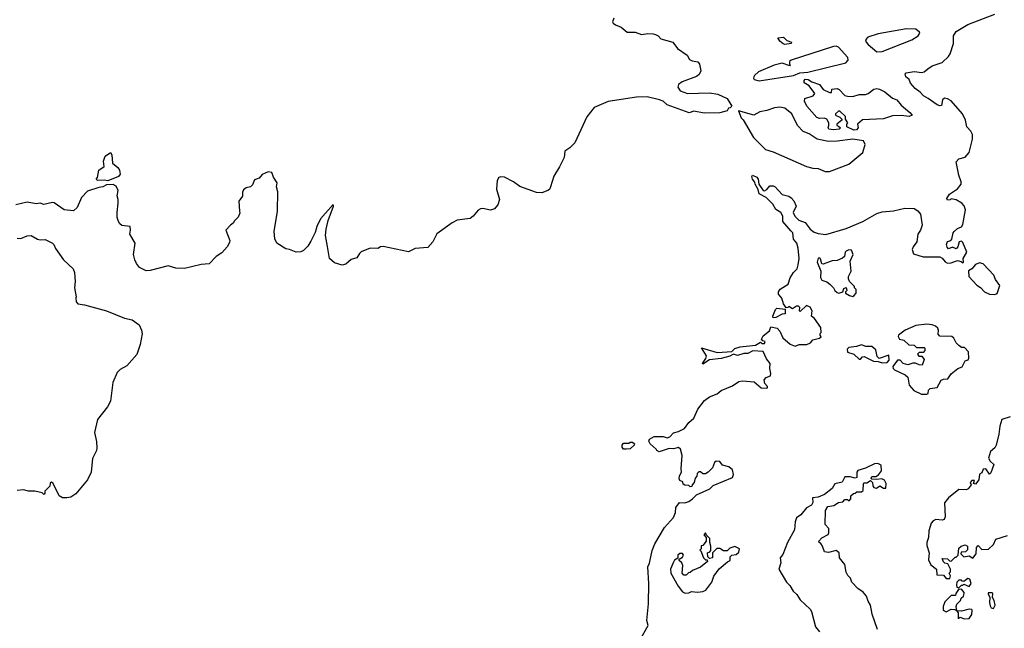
# Model space of a CAD drawing. Extents: x 2239831 to 2395310, y 665973 to 772585.
# Tile 45 of 144: x 2290366 to 2298060, y 710614 to 715372. Entities that reach past the tile are written whole.
import ezdxf

# ---------------------------------------------------------------- set-up
doc = ezdxf.new("R2010")
doc.units = 0

msp = doc.modelspace()

# ---------------------------------------------------------------- linework, layer by layer
at = {"layer": '0CON20XD'}
for points in [[(2295007.6, 715382.4), (2294998.6, 715355), (2295002.5, 715345), (2295020.9, 715330.9), (2295065, 715312.5), (2295113.6, 715273.6), (2295175, 715273.8), (2295226.1, 715256.1), (2295275, 715262.9), (2295315, 715260), (2295335, 715256.2), (2295354.2, 715244.2)], [(2296955, 713794.4), (2297064.1, 713855.9), (2297105, 713869.5), (2297193.6, 713876.4), (2297282.1, 713897.9), (2297355, 713896.7), (2297385, 713877.5), (2297405, 713850), (2297417.5, 713765), (2297406.2, 713725), (2297383.3, 713695), (2297376.7, 713635), (2297346.7, 713595), (2297340, 713575), (2297350.7, 713540.7), (2297425, 713516.7), (2297557, 713517), (2297575, 713507.5), (2297598.3, 713478.3), (2297615, 713468.8), (2297645, 713470.8), (2297695, 713488.8), (2297721.7, 713481.7), (2297735, 713470), (2297740, 713475), (2297737.5, 713505), (2297766.2, 713555), (2297735, 713628.8), (2297725, 713640), (2297707.5, 713635), (2297697.5, 713595), (2297685, 713580), (2297655, 713592.5), (2297625, 713580), (2297613, 713593), (2297607.5, 713615), (2297615, 713637.5), (2297635, 713642.5), (2297650, 713655), (2297661.2, 713705), (2297668.8, 713715), (2297695, 713738.8), (2297725, 713753.3), (2297735, 713770), (2297755.6, 713885), (2297747, 713917), (2297727.9, 713937.9), (2297685, 713963.8), (2297645, 713970), (2297637, 713963), (2297615, 713960), (2297610, 713975), (2297631.7, 714008.3), (2297695, 714050), (2297722, 714085), (2297722.5, 714105), (2297704.4, 714155), (2297685, 714260), (2297705, 714283.3), (2297753, 714297), (2297785, 714334), (2297812.1, 714437.9), (2297811.3, 714475), (2297799.1, 714499.1), (2297768.1, 714535), (2297756.5, 714586.5), (2297732.5, 714635), (2297645, 714736.5), (2297615.9, 714754.1), (2297593.2, 714756.8), (2297577.5, 714745), (2297568.6, 714701.4), (2297555, 714698.2), (2297535, 714705.4), (2297465, 714756.4), (2297428.1, 714775), (2297402.7, 714805), (2297362.9, 714832.9), (2297325.8, 714875), (2297317.5, 714905), (2297291.2, 714925), (2297284, 714946), (2297293, 714957), (2297355, 714967.5), (2297415, 714957.5), (2297435, 714963.3), (2297463.6, 714986.4), (2297495, 715010), (2297575, 715036.7), (2297623.8, 715085), (2297636, 715105), (2297663.3, 715185), (2297662.5, 715245), (2297685, 715279.2), (2297775.7, 715335), (2297985, 715414.7)], [(2297065, 715119.6), (2297105, 715122.2), (2297338.5, 715215), (2297385.6, 715245), (2297398.8, 715265), (2297396.2, 715275), (2297367.6, 715297.6), (2297295, 715300.6), (2297075, 715261.9), (2296994.5, 715235.5), (2296975.1, 715214.9), (2296979.9, 715195), (2296995, 715177.6), (2297065, 715119.6)], [(2295354.2, 715244.2), (2295375, 715222.5), (2295468.6, 715195), (2295506.7, 715146.7), (2295582.5, 715095), (2295601.2, 715061.2), (2295620.4, 715050.4), (2295665, 715040.8), (2295678.6, 715025), (2295688.1, 714971.9), (2295675, 714942.2), (2295655, 714927.5), (2295543.6, 714886.4), (2295513.8, 714865), (2295507.5, 714845), (2295526.1, 714816.1), (2295585.5, 714795.5), (2295755, 714799.2), (2295820.5, 714790.5), (2295895, 714756.7), (2295930, 714695), (2295918.3, 714681.7), (2295905, 714680), (2295895, 714660), (2295836.1, 714643.9), (2295715, 714640), (2295635, 714656.2), (2295597, 714643), (2295426.2, 714705), (2295394.1, 714734.1), (2295364.4, 714745.6), (2295267.9, 714767.9), (2295185.9, 714765.9), (2294965, 714731.6), (2294853.8, 714685), (2294797.3, 714612.7), (2294705, 714410), (2294665, 714370.6), (2294625.7, 714344.3), (2294621.2, 714295), (2294585, 714221.2), (2294540.5, 714149.5), (2294514.4, 714065.6), (2294505, 714043.8), (2294493.9, 714036.1), (2294445, 714018), (2294405, 714020), (2294275, 714068), (2294223.8, 714105), (2294155, 714141.2), (2294125, 714144), (2294110.8, 714139.2), (2294096, 714115), (2294092.7, 714047.3), (2294116, 713965), (2294101.2, 713925), (2294086.7, 713905), (2294075, 713894), (2294045, 713882.5), (2293985, 713895.8), (2293965.9, 713894.1), (2293947.3, 713882.7), (2293910, 713835), (2293885, 713816.7), (2293785, 713803.3), (2293745, 713783.3), (2293625, 713698.8), (2293595, 713636), (2293555, 713591.4), (2293457.3, 713582.7), (2293405, 713556.7), (2293205, 713598.8), (2293185, 713596.7), (2293165, 713583.8), (2293105, 713584.3), (2293035, 713556), (2293021.2, 713545), (2292999.4, 713510.6), (2292955, 713496), (2292915, 713460), (2292885, 713453.8), (2292825, 713470), (2292787.5, 713505), (2292771.2, 713598.8), (2292756.2, 713685), (2292760, 713735), (2292775, 713802.5), (2292818.8, 713915), (2292815, 713926.7), (2292715.8, 713814.2), (2292688, 713755), (2292675, 713707.5), (2292640.7, 713639.3), (2292618.3, 713601.7), (2292583.6, 713566.4), (2292563, 713557), (2292525, 713553.3), (2292475, 713576.2), (2292445, 713581.2), (2292376.2, 713625), (2292358.8, 713658.8), (2292354.2, 713715), (2292381.2, 713875), (2292382.5, 714025), (2292373.3, 714065), (2292376.4, 714096.4), (2292349.3, 714139.3), (2292335, 714176.7), (2292307, 714183), (2292259.3, 714160.7), (2292238.3, 714131.7), (2292201.2, 714118.8), (2292185, 714080), (2292170, 714065), (2292135, 714057.5), (2292115, 714042.5), (2292107, 714023), (2292107, 713993), (2292078.3, 713951.7), (2292083.6, 713873.6), (2292085, 713860), (2292073, 713827), (2292045, 713800), (2292035, 713780), (2292013.6, 713766.4), (2291977.5, 713725), (2292006.7, 713645), (2292005, 713630), (2291986.2, 713595), (2291945, 713550), (2291900.8, 713519.2), (2291846.1, 713463.9), (2291785, 713456.7), (2291653.6, 713426.4), (2291585, 713430), (2291525, 713446.2), (2291385, 713410.8), (2291355, 713408.6), (2291301.4, 713435), (2291277.5, 713465), (2291264.2, 713494.2), (2291253.8, 713535), (2291268.8, 713625), (2291226.7, 713695), (2291232.5, 713725), (2291230, 713755), (2291165, 713762.5), (2291147, 713777), (2291137.5, 713795), (2291127.5, 713825), (2291126.7, 713865), (2291136.1, 713936.1), (2291136.1, 713966.1), (2291127.5, 713995), (2291134, 714035), (2291120.3, 714070.3), (2291095, 714081.9), (2291045, 714080.5), (2291015, 714065.6), (2290985, 714060.9), (2290895, 714030), (2290849.3, 713980.7), (2290815, 713902.5), (2290785, 713877.5), (2290714.1, 713884.1), (2290635, 713940), (2290621.7, 713941.7), (2290555, 713926.7), (2290526.1, 713936.1), (2290495, 713933.3), (2290425, 713945.6), (2290335, 713924.2)], [(2296345, 715178.1), (2296332.5, 715182.5), (2296305, 715202.9), (2296290.3, 715229.7), (2296335, 715234.3), (2296359.3, 715209.3), (2296395.8, 715195), (2296395, 715184.4), (2296345, 715178.1)], [(2296145, 714894.8), (2296413.1, 714935), (2296462.8, 714957.2), (2296525, 714960.7), (2296821.2, 715035), (2296840.8, 715055), (2296836.8, 715075), (2296765, 715156.1), (2296745, 715164.9), (2296725, 715162.3), (2296395, 715055.4), (2296381.7, 715045), (2296382.4, 715022.4), (2296389.1, 715015), (2296385, 715010.9), (2296325, 715031.8), (2296261.1, 715015), (2296140, 714965), (2296106.7, 714935), (2296103.3, 714925), (2296100, 714915), (2296106.2, 714905), (2296145, 714894.8)], [(2296885, 714508.7), (2296830, 714535), (2296830, 714555), (2296837.5, 714565), (2296820, 714595), (2296820, 714615), (2296775, 714657.5), (2296765, 714656.7), (2296740, 714635), (2296740, 714625), (2296775, 714610), (2296790, 714595), (2296790, 714585), (2296750, 714555), (2296750, 714545), (2296765, 714540), (2296780, 714525), (2296770, 714515), (2296725, 714510), (2296690, 714515), (2296682.5, 714525), (2296690, 714545), (2296687.5, 714565), (2296673, 714593), (2296655, 714602.5), (2296615, 714600), (2296595, 714607.5), (2296516.7, 714695), (2296497.5, 714735), (2296500, 714755), (2296567.5, 714775), (2296578.8, 714795), (2296534, 714855), (2296497, 714877), (2296495.8, 714895), (2296505, 714905.4), (2296528, 714905), (2296555.7, 714885.7), (2296614.5, 714864.5), (2296645, 714826.7), (2296695, 714802.5), (2296708.3, 714801.7), (2296711.7, 714828.3), (2296755, 714832.5), (2296770, 714825), (2296815, 714780), (2296835, 714773.3), (2296875, 714770), (2296925, 714787.5), (2296975, 714787.5), (2296996.1, 714793.9), (2297040.6, 714829.4), (2297065, 714833.3), (2297085, 714827.3), (2297126.5, 714806.5), (2297185, 714756.9), (2297220.9, 714745), (2297253.6, 714703.6), (2297322.2, 714645), (2297341.2, 714625), (2297317.5, 714615), (2297255, 714621.5), (2297185, 714619.2), (2297115, 714597.5), (2296952.6, 714587.4), (2296913.9, 714556.1), (2296918.5, 714525), (2296905, 714510.4), (2296885, 714508.7)], [(2296695, 714183.8), (2296845, 714241.2), (2296955, 714333.3), (2296972.5, 714395), (2296960, 714425), (2296875, 714437.4), (2296755, 714421.2), (2296685, 714418.2), (2296597.9, 714437.9), (2296535, 714479.7), (2296487.4, 714497.4), (2296444.2, 714544.2), (2296400.6, 714635), (2296345, 714679.6), (2296305, 714688.8), (2296265, 714683.5), (2296205, 714661.1), (2296148.7, 714651.3), (2296103.6, 714626.4), (2295981.7, 714658.3), (2296002.5, 714605), (2296018.3, 714588.3), (2296101.2, 714451.2), (2296195, 714356.7), (2296255, 714338), (2296515, 714223.8), (2296565, 714210), (2296605, 714207.5), (2296660, 714185), (2296695, 714183.8)], [(2291055, 714112.2), (2291025, 714118), (2290974.1, 714114.1), (2290962.5, 714125), (2290972.5, 714137.5), (2290983.9, 714196.1), (2291026.7, 714225), (2291020, 714265), (2291034.2, 714305.8), (2291075, 714333.3), (2291085.9, 714315.9), (2291090.9, 714250.9), (2291133.3, 714215), (2291146, 714195), (2291151.2, 714165), (2291137.5, 714145), (2291055, 714112.2)], [(2295210, 710515), (2295276.7, 710635), (2295266.7, 710675), (2295280, 710805), (2295283.3, 710965), (2295273.8, 711095), (2295287.8, 711122.2), (2295308.9, 711221.1), (2295330, 711275), (2295405, 711401.4), (2295475, 711481.2), (2295489.7, 711520.3), (2295492.3, 711557.7), (2295521.7, 711598.3), (2295563.6, 711593.6), (2295595, 711606.2), (2295623.3, 711625), (2295655, 711657.5), (2295757.5, 711705), (2295785, 711730), (2295935, 711794), (2295944, 711815), (2295935, 711852.5), (2295906.1, 711876.1), (2295858.3, 711888.3), (2295837, 711917), (2295808.3, 711921.7), (2295795, 711910), (2295780.7, 711869.3), (2295746.1, 711833.9), (2295725, 711822.5), (2295705, 711822.5), (2295685, 711837.5), (2295671.7, 711838.3), (2295660, 711825), (2295657, 711803), (2295643, 711787), (2295637, 711753), (2295620, 711735), (2295618.3, 711721.7), (2295605, 711720), (2295595, 711730), (2295562.5, 711732.5), (2295551.7, 711741.7), (2295548.3, 711758.3), (2295525, 711770), (2295520, 711785), (2295521.2, 711805), (2295537.5, 711835), (2295533.6, 711863.6), (2295543.3, 711965), (2295530, 712015), (2295515, 712026.7), (2295475, 712016), (2295441.7, 712018.3), (2295363.3, 711993.3), (2295343.6, 712003.6), (2295340, 712015), (2295292.5, 712055), (2295283, 712077), (2295287, 712093), (2295325, 712113.3), (2295395, 712112.5), (2295425, 712102.5), (2295445, 712110), (2295475, 712142.5), (2295513.3, 712153.3), (2295560, 712175), (2295595, 712222.5), (2295635, 712257.5), (2295664.3, 712325.7), (2295716.2, 712395), (2295755, 712423.8), (2295815, 712447.5), (2295846.4, 712473.6), (2295935, 712510), (2295985, 712543.8), (2296015, 712548), (2296105, 712540), (2296160, 712495), (2296205, 712490), (2296210, 712495), (2296210, 712505), (2296188.3, 712528.3), (2296182.5, 712555), (2296200, 712575), (2296231.7, 712588.3), (2296236.7, 712605), (2296226.7, 712645), (2296230, 712685), (2296201.1, 712721.1), (2296175, 712777.5), (2296095, 712782.5), (2296055, 712763.3), (2296025, 712762.5), (2295975, 712746.7), (2295945, 712757.5), (2295915, 712740), (2295846.1, 712723.9), (2295755, 712712.5), (2295705, 712680), (2295702.5, 712685), (2295727, 712723), (2295732.5, 712745), (2295693, 712807), (2295815, 712769.2), (2295893.6, 712776.4), (2295931.7, 712778.3), (2295955, 712802.5), (2295995, 712813.8), (2296115, 712827.5), (2296155, 712850), (2296165, 712840), (2296185, 712840), (2296190, 712855), (2296171.7, 712861.7), (2296162.5, 712875), (2296175, 712900), (2296225, 712940), (2296235, 712970), (2296285, 712960), (2296306.1, 712936.1), (2296330, 712885), (2296387.5, 712835), (2296425, 712820), (2296457, 712833), (2296517.3, 712832.7), (2296545, 712846.7), (2296565, 712870), (2296617, 712883), (2296628.3, 712891.7), (2296620, 712905), (2296621.7, 712918.3), (2296630, 712925), (2296626.7, 712965), (2296577.5, 713035), (2296553, 713053), (2296558, 713095), (2296544, 713125), (2296513.8, 713136.2), (2296465, 713090), (2296460, 713095), (2296461.7, 713121.7), (2296451.7, 713131.7), (2296435, 713132.5), (2296405, 713110), (2296375, 713130), (2296368.3, 713121.7), (2296355, 713120), (2296335, 713150), (2296322.5, 713195), (2296296.7, 713225), (2296296.7, 713245), (2296307.5, 713265), (2296371.2, 713305), (2296386.4, 713353.6), (2296412.5, 713395), (2296440, 713425), (2296448.8, 713455), (2296456.2, 713505), (2296450, 713585), (2296438, 713625), (2296411.4, 713655), (2296407.1, 713705), (2296391.5, 713721.5), (2296328, 713795), (2296330, 713835), (2296313.3, 713865), (2296275, 713886.7), (2296250.3, 713930.3), (2296200.3, 713980.3), (2296145, 714010), (2296136.7, 714045), (2296112.5, 714085), (2296111.7, 714101.7), (2296093.3, 714125), (2296087.5, 714145), (2296093, 714157), (2296125, 714140), (2296137.5, 714125), (2296142.5, 714085), (2296175, 714036.7), (2296185, 714033.3), (2296205, 714043.3), (2296226.4, 714073.6), (2296255, 714072), (2296268.8, 714065), (2296325, 714006.2), (2296375, 713990.8), (2296395, 713978), (2296415.8, 713955), (2296434, 713915), (2296410, 713865), (2296423.3, 713835), (2296455, 713805.5), (2296505, 713786), (2296542.5, 713735), (2296575, 713710), (2296605, 713699.2), (2296665, 713693.3), (2296825, 713738.5), (2296955, 713794.4)], [(2290345, 713664), (2290375, 713660), (2290425, 713681.2), (2290455, 713683.3), (2290505, 713656.2), (2290525, 713650), (2290565, 713653.3), (2290622.5, 713625), (2290633.6, 713613.6), (2290645, 713582.5), (2290706.7, 713495), (2290783.3, 713425), (2290793.3, 713395), (2290800, 713325), (2290793.3, 713275), (2290807.5, 713205), (2290803.3, 713196.7), (2290807.5, 713165), (2290820, 713150), (2290872.9, 713142.9), (2291045, 713095.8), (2291185, 713038), (2291245, 713024), (2291300, 712985), (2291317.5, 712945), (2291322, 712915), (2291307, 712833), (2291281.2, 712755), (2291203.9, 712666.1), (2291151.7, 712638.3), (2291126.4, 712613.6), (2291093.8, 712535), (2291075, 712390), (2291052.5, 712345), (2290973.3, 712245), (2290951.2, 712145), (2290966, 712075), (2290969.2, 712025), (2290965.5, 712004.5), (2290935, 711942.5), (2290925.4, 711834.6), (2290896.5, 711773.5), (2290805, 711664), (2290765, 711640), (2290735, 711633.8), (2290700, 711635), (2290675, 711650), (2290626.7, 711745), (2290615, 711756.2), (2290605, 711750), (2290600, 711725), (2290562.5, 711685), (2290562.5, 711665), (2290555, 711660), (2290541.7, 711671.7), (2290485, 711686.5), (2290435, 711686.9), (2290394.2, 711695.8), (2290345, 711690)], [(2296875, 713207.5), (2296885, 713212.5), (2296902.5, 713235), (2296901.7, 713261.7), (2296890, 713275), (2296890, 713285), (2296850, 713325), (2296842.5, 713345), (2296842.5, 713365), (2296862.5, 713405), (2296856.2, 713485), (2296880, 713535), (2296865, 713570), (2296845, 713573.3), (2296825, 713563.3), (2296816.1, 713553.9), (2296810.7, 713519.3), (2296795, 713506.7), (2296755, 713490), (2296715, 713486.7), (2296645, 713460), (2296633, 713463), (2296623, 713503), (2296615, 713510), (2296605, 713507.5), (2296596.7, 713475), (2296626.2, 713405), (2296623.8, 713355), (2296633.3, 713335), (2296672.7, 713322.7), (2296696.7, 713305), (2296725.7, 713275.7), (2296735, 713253.8), (2296755, 713238), (2296765.8, 713234.2), (2296797, 713243), (2296805, 713270), (2296825, 713277.5), (2296830, 713255), (2296820, 713245), (2296820, 713235), (2296850, 713215), (2296875, 713207.5)], [(2297985, 713224), (2298005, 713230), (2298024.4, 713294.4), (2297991.7, 713341.7), (2297976.9, 713375), (2297895, 713463.8), (2297865, 713470), (2297835, 713457.5), (2297807.5, 713425), (2297781.2, 713408.8), (2297783.8, 713365), (2297845, 713296.7), (2297875, 713278.8), (2297906.2, 713245), (2297945, 713226), (2297985, 713224)], [(2296255, 713040), (2296250, 713055), (2296272.5, 713105), (2296283.6, 713116.4), (2296348.3, 713108.3), (2296348.3, 713071.7), (2296325, 713070), (2296275, 713042.5), (2296255, 713040)], [(2297455, 712443.3), (2297465, 712450), (2297468.8, 712475), (2297480.9, 712489.1), (2297535, 712496.7), (2297567.3, 712552.7), (2297585, 712562), (2297617.5, 712565), (2297645, 712603.3), (2297696.4, 712643.6), (2297731.7, 712658.3), (2297753.9, 712706.1), (2297777.5, 712712.5), (2297782.5, 712725), (2297780, 712775), (2297748.3, 712808.3), (2297725, 712810), (2297703.6, 712823.6), (2297682.5, 712845), (2297665, 712882.5), (2297650, 712895), (2297555, 712897.5), (2297543.9, 712913.9), (2297546.2, 712945), (2297540.5, 712960.5), (2297523.3, 712975), (2297495, 712986.2), (2297455, 712991.2), (2297369.7, 712980.3), (2297285, 712943.8), (2297234.1, 712905.9), (2297230, 712895), (2297240, 712875), (2297275, 712867.5), (2297315, 712830), (2297356.2, 712826.2), (2297375, 712810), (2297435, 712810), (2297440, 712805), (2297440, 712785), (2297425, 712770), (2297395, 712770), (2297382.5, 712757.5), (2297391.7, 712741.7), (2297415, 712740), (2297432.5, 712715), (2297418.3, 712671.7), (2297395, 712672.5), (2297365, 712687.5), (2297345, 712687.5), (2297305, 712673.3), (2297270, 712685), (2297245, 712710), (2297225, 712710), (2297188.3, 712661.7), (2297192.5, 712645), (2297202.5, 712635), (2297286.2, 712596.2), (2297305, 712577.5), (2297317.5, 712515), (2297353.6, 712473.6), (2297413.6, 712443.6), (2297455, 712443.3)], [(2297105, 712690), (2297145, 712692.5), (2297159.3, 712710.7), (2297158.3, 712748.3), (2297083, 712723), (2297067.5, 712737.5), (2297055, 712790), (2297025, 712816.7), (2296977, 712817), (2296945, 712830), (2296903.8, 712816.2), (2296845, 712810), (2296832.5, 712795), (2296835, 712772.5), (2296885, 712757.5), (2296925, 712717.5), (2296935, 712717.5), (2296953, 712737), (2296965, 712737.5), (2297038.3, 712701.7), (2297075, 712700), (2297105, 712690)], [(2298105, 712266), (2298040, 712245), (2298023.9, 712193.9), (2298018.3, 712131.7), (2297996.2, 712045), (2297985.8, 712024.2), (2297953.3, 711995), (2297937.5, 711945), (2297950.7, 711920.7), (2297977.5, 711895), (2297955, 711830), (2297945, 711820), (2297915, 711860), (2297895, 711857.5), (2297885, 711830), (2297865, 711820), (2297860, 711775), (2297835, 711740), (2297820, 711745), (2297828.3, 711768.3), (2297805, 711770), (2297792.5, 711755), (2297800, 711735), (2297776.4, 711703.6), (2297763, 711697), (2297705, 711698.8), (2297625, 711634), (2297591.4, 711595), (2297597.5, 711485), (2297588.8, 711465), (2297575, 711458), (2297525, 711465.7), (2297504, 711455), (2297488.6, 711435), (2297469.2, 711375), (2297468, 711325), (2297454.1, 711284.1), (2297455, 711260), (2297472.5, 711205), (2297468.3, 711148.3), (2297485, 711110), (2297530, 711075), (2297531.7, 711031.7), (2297585, 711030), (2297605, 711002.5), (2297635, 711002.5)], [(2295105, 712013.3), (2295085, 712013.3), (2295075, 712030), (2295073.3, 712045), (2295085, 712062.5), (2295125, 712060), (2295135, 712070), (2295155, 712070), (2295170, 712055), (2295167.5, 712045), (2295135, 712016.7), (2295105, 712013.3)], [(2297068.8, 710605), (2297028, 710725), (2297013.8, 710795), (2296996, 710825), (2296983.8, 710865), (2296957.7, 710897.7), (2296916.1, 710926.1), (2296867.5, 710975), (2296857, 711007), (2296836.4, 711026.4), (2296824.1, 711054.1), (2296813.3, 711113.3), (2296772.5, 711165), (2296770, 711205), (2296745, 711222.5), (2296685, 711206.7), (2296655, 711212.5), (2296640, 711255), (2296626.4, 711276.4), (2296613.6, 711283.6), (2296610, 711295), (2296635, 711322.5), (2296683, 711347), (2296689.3, 711360.7), (2296687.5, 711395), (2296660, 711425), (2296662.5, 711535), (2296680, 711565), (2296727, 711573), (2296765, 711597.5), (2296797, 711603), (2296815, 711620), (2296835, 711620), (2296848.3, 711611.7), (2296860, 711625), (2296861.7, 711648.3), (2296881.7, 711668.3), (2296895, 711670), (2296908.3, 711681.7), (2296945, 711680), (2296958.3, 711691.7), (2296960, 711745), (2296965, 711750), (2296985, 711750), (2297015, 711770), (2297030, 711755), (2297031.7, 711728.3), (2297040, 711715), (2297061.7, 711708.3), (2297088.3, 711728.3), (2297115, 711710), (2297135, 711710), (2297136.7, 711745), (2297123, 711773), (2297103, 711783), (2297065, 711777.5), (2297025, 711780), (2297020, 711785), (2297025, 711800), (2297055, 711800), (2297076.4, 711813.6), (2297100, 711845), (2297098.3, 711888.3), (2297071.7, 711901.7), (2297045, 711900), (2296975, 711866.2), (2296915, 711847.5), (2296907.5, 711835), (2296908.3, 711791.7), (2296895, 711787.5), (2296855, 711798.8), (2296815, 711798.8), (2296794.2, 711755.8), (2296735, 711742.9), (2296714.1, 711705.9), (2296655, 711660.6), (2296605, 711640), (2296560, 711635), (2296563, 711597), (2296553, 711577), (2296513.6, 711556.4), (2296469.3, 711500.7), (2296435, 711477.5), (2296425.8, 711445), (2296420.5, 711385), (2296365, 711285.7), (2296328.7, 711191.3), (2296308.1, 711165), (2296312.5, 711125), (2296299.2, 711075), (2296356.7, 710975), (2296385, 710947.5), (2296408.8, 710905), (2296439.1, 710879.1), (2296465.8, 710835.8), (2296544.1, 710764.1), (2296553.8, 710745), (2296583.8, 710625), (2296615.8, 710585.8)], [(2295565, 710887.5), (2295595, 710892.5), (2295615, 710902.5), (2295663, 710897), (2295705, 710902.5), (2295727.7, 710912.3), (2295775, 710973.8), (2295788.9, 711021.1), (2295831.9, 711078.1), (2295896.2, 711133.8), (2295917.5, 711145), (2295918.3, 711171.7), (2295930, 711185), (2295965, 711190), (2295985, 711210), (2295990, 711235), (2295955, 711252.5), (2295915, 711240), (2295895, 711220), (2295865, 711220), (2295837, 711237), (2295813, 711237), (2295780, 711205), (2295780, 711165), (2295755, 711160), (2295742.5, 711172.5), (2295740, 711205), (2295758.3, 711211.7), (2295767.5, 711222.5), (2295767.5, 711255), (2295757.5, 711285), (2295760, 711315), (2295731.7, 711341.7), (2295725, 711360), (2295712.5, 711345), (2295730, 711325), (2295730, 711295), (2295705, 711260), (2295691.7, 711258.3), (2295690, 711235), (2295680, 711225), (2295688.3, 711218.3), (2295710, 711165), (2295725, 711150), (2295738.3, 711148.3), (2295740, 711135), (2295685, 711092.5), (2295623, 711067), (2295605, 711050), (2295591.7, 711048.3), (2295575, 711030), (2295555, 711030), (2295542.5, 711045), (2295547.5, 711105), (2295540, 711125), (2295520, 711145), (2295520, 711155), (2295545, 711170), (2295552.5, 711185), (2295545, 711200), (2295525, 711200), (2295510, 711185), (2295508.3, 711161.7), (2295483.6, 711146.4), (2295472.5, 711125), (2295452.5, 711075), (2295453.3, 711045), (2295512.5, 710942.5), (2295545, 710900), (2295565, 710887.5)], [(2297635, 711002.5), (2297640, 711025), (2297630, 711045), (2297640, 711055), (2297640, 711075), (2297618.3, 711118.3), (2297595, 711123.3), (2297583.6, 711133.6), (2297575, 711160), (2297617, 711157), (2297631.7, 711141.7), (2297645, 711140), (2297675, 711170), (2297685, 711170), (2297700, 711185), (2297705, 711240), (2297724.1, 711255.9), (2297755, 711266.7), (2297772.5, 711255), (2297771.7, 711228.3), (2297757, 711213), (2297721.7, 711208.3), (2297720, 711195), (2297743, 711173), (2297785, 711180), (2297815, 711162.5), (2297840, 711195), (2297842.5, 711245), (2297855, 711260), (2297885, 711230), (2297937, 711233), (2297975, 711270), (2297995, 711310), (2298085, 711340)], [(2297705, 710930), (2297725, 710950), (2297735, 710950), (2297745, 710960), (2297785, 710940), (2297800, 710965), (2297789.3, 710999.3), (2297775, 711002.5), (2297745, 710980), (2297731.7, 710981.7), (2297725, 710990), (2297705, 710990), (2297690, 710975), (2297687.5, 710955), (2297690, 710935), (2297705, 710930)], [(2297605, 710742.5), (2297645, 710762.5), (2297671.7, 710761.7), (2297690, 710750), (2297682.5, 710785), (2297688.3, 710801.7), (2297718.3, 710831.7), (2297721.7, 710848.3), (2297740, 710865), (2297747.5, 710885), (2297747.5, 710895), (2297725, 710920), (2297701.7, 710918.3), (2297680, 710885), (2297678.3, 710871.7), (2297645, 710870), (2297595, 710820), (2297582.5, 710785), (2297582.5, 710755), (2297605, 710742.5)], [(2297975, 710770), (2297987.5, 710795), (2297980.5, 710830.5), (2297967.5, 710855), (2297970, 710885), (2297961.7, 710891.7), (2297935, 710890), (2297933, 710883), (2297947.5, 710855), (2297943.3, 710815), (2297948.8, 710788.8), (2297957.5, 710775), (2297975, 710770)], [(2297747, 710687), (2297785, 710690), (2297807, 710723), (2297810, 710755), (2297805, 710760), (2297785, 710762.5), (2297725, 710747.5), (2297690, 710750), (2297700, 710735), (2297700, 710690), (2297715, 710700), (2297747, 710687)]]:
    msp.add_lwpolyline(points, dxfattribs=at)

doc.saveas('drawing.dxf')
